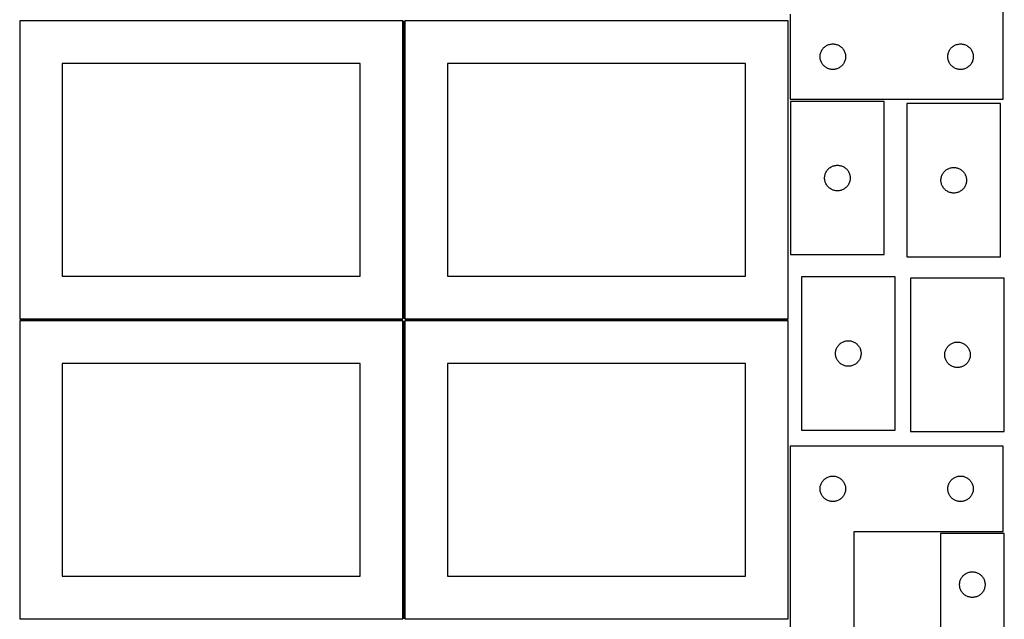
# Model space of a CAD drawing. Header units: millimetres. Extents: x 7 to 1243, y 7 to 2493.
# Tile 5 of 18: x 550 to 1243, y 852 to 1275. Entities that reach past the tile are written whole.
import ezdxf

# ---------------------------------------------------------------- set-up
doc = ezdxf.new("R2010")
doc.units = ezdxf.units.MM
doc.layers.add('COMMON', color=5, linetype='CONTINUOUS', true_color=0x0000ff)
doc.layers.add('CUT', color=7, linetype='CONTINUOUS', true_color=0x000000)

msp = doc.modelspace()

# ---------------------------------------------------------------- linework, layer by layer
at = {"layer": 'COMMON'}
for p, q in [((820.291901, 1274.041935), (820.291901, 1064.041935)), ((549.541901, 1063.291934), (819.541901, 1063.291934)), ((820.291901, 1062.541934), (820.291901, 852.541934)), ((821.041902, 1063.291934), (1091.041902, 1063.291934))]:
    msp.add_line(p, q, dxfattribs=at)
at = {"layer": 'CUT'}
for p, q in [((1242.614256, 1218.763826), (1242.614256, 1398.763826)), ((1092.614256, 1278.763826), (1092.614256, 1218.763826)), ((819.541901, 1274.041935), (549.541901, 1274.041935)), ((549.541901, 1274.041935), (549.541901, 1064.041935)), ((819.541901, 1064.041935), (819.541901, 1274.041935)), ((1091.041902, 1274.041935), (821.041902, 1274.041935)), ((821.041902, 1274.041935), (821.041902, 1064.041935)), ((1091.041902, 1064.041935), (1091.041902, 1274.041935)), ((1117.135403, 1255.904006), (1117.614124, 1256.247053)), ((1117.614124, 1256.247053), (1118.114256, 1256.558055)), ((1118.114256, 1256.558055), (1118.633658, 1256.835681)), ((1118.633658, 1256.835681), (1119.170105, 1257.078742)), ((1119.170105, 1257.078742), (1119.721301, 1257.286197)), ((1119.721301, 1257.286197), (1120.284885, 1257.457159)), ((1120.284885, 1257.457159), (1120.858443, 1257.590894)), ((1120.858443, 1257.590894), (1121.43952, 1257.68683)), ((1121.43952, 1257.68683), (1122.025628, 1257.744556)), ((1122.025628, 1257.744556), (1122.614256, 1257.763826)), ((1122.614256, 1257.763826), (1123.202884, 1257.744556)), ((1123.202884, 1257.744556), (1123.788992, 1257.68683)), ((1123.788992, 1257.68683), (1124.370069, 1257.590894)), ((1124.370069, 1257.590894), (1124.943628, 1257.457159)), ((1124.943628, 1257.457159), (1125.507211, 1257.286197)), ((1125.507211, 1257.286197), (1126.058407, 1257.078742)), ((1126.058407, 1257.078742), (1126.594854, 1256.835681)), ((1126.594854, 1256.835681), (1127.114256, 1256.558055)), ((1127.114256, 1256.558055), (1127.614388, 1256.247053)), ((1127.614388, 1256.247053), (1128.093109, 1255.904006)), ((1207.135403, 1255.904006), (1207.614124, 1256.247053)), ((1207.614124, 1256.247053), (1208.114256, 1256.558055)), ((1208.114256, 1256.558055), (1208.633658, 1256.835681)), ((1208.633658, 1256.835681), (1209.170105, 1257.078742)), ((1209.170105, 1257.078742), (1209.721301, 1257.286197)), ((1209.721301, 1257.286197), (1210.284885, 1257.457159)), ((1210.284885, 1257.457159), (1210.858443, 1257.590894)), ((1210.858443, 1257.590894), (1211.43952, 1257.68683)), ((1211.43952, 1257.68683), (1212.025628, 1257.744556)), ((1212.025628, 1257.744556), (1212.614256, 1257.763826)), ((1212.614256, 1257.763826), (1213.202884, 1257.744556)), ((1213.202884, 1257.744556), (1213.788992, 1257.68683)), ((1213.788992, 1257.68683), (1214.370069, 1257.590894)), ((1214.370069, 1257.590894), (1214.943628, 1257.457159)), ((1214.943628, 1257.457159), (1215.507211, 1257.286197)), ((1215.507211, 1257.286197), (1216.058407, 1257.078742)), ((1216.058407, 1257.078742), (1216.594854, 1256.835681)), ((1216.594854, 1256.835681), (1217.114256, 1256.558055)), ((1217.114256, 1256.558055), (1217.614388, 1256.247053)), ((1217.614388, 1256.247053), (1218.093109, 1255.904006)), ((1113.614256, 1248.763826), (1113.633526, 1249.352454)), ((1113.633526, 1249.352454), (1113.691252, 1249.938562)), ((1113.691252, 1249.938562), (1113.787189, 1250.519639)), ((1113.787189, 1250.519639), (1113.920924, 1251.093197)), ((1113.920924, 1251.093197), (1114.091885, 1251.656781)), ((1114.091885, 1251.656781), (1114.29934, 1252.207977)), ((1114.29934, 1252.207977), (1114.542402, 1252.744424)), ((1114.542402, 1252.744424), (1114.820028, 1253.263826)), ((1114.820028, 1253.263826), (1115.13103, 1253.763958)), ((1115.13103, 1253.763958), (1115.474076, 1254.242679)), ((1115.474076, 1254.242679), (1115.847698, 1254.697938)), ((1115.847698, 1254.697938), (1116.250295, 1255.127787)), ((1116.250295, 1255.127787), (1116.680144, 1255.530384)), ((1116.680144, 1255.530384), (1117.135403, 1255.904006)), ((1128.093109, 1255.904006), (1128.548369, 1255.530384)), ((1128.548369, 1255.530384), (1128.978217, 1255.127787)), ((1128.978217, 1255.127787), (1129.380814, 1254.697938)), ((1129.380814, 1254.697938), (1129.754436, 1254.242679)), ((1129.754436, 1254.242679), (1130.097483, 1253.763958)), ((1130.097483, 1253.763958), (1130.408485, 1253.263826)), ((1130.408485, 1253.263826), (1130.686111, 1252.744424)), ((1130.686111, 1252.744424), (1130.929172, 1252.207977)), ((1130.929172, 1252.207977), (1131.136627, 1251.656781)), ((1131.136627, 1251.656781), (1131.307589, 1251.093197)), ((1131.307589, 1251.093197), (1131.441324, 1250.519639)), ((1131.441324, 1250.519639), (1131.53726, 1249.938562)), ((1131.53726, 1249.938562), (1131.594987, 1249.352454)), ((1131.594987, 1249.352454), (1131.614256, 1248.763826)), ((1203.614256, 1248.763826), (1203.633526, 1249.352454)), ((1203.633526, 1249.352454), (1203.691252, 1249.938562)), ((1203.691252, 1249.938562), (1203.787189, 1250.519639)), ((1203.787189, 1250.519639), (1203.920924, 1251.093197)), ((1203.920924, 1251.093197), (1204.091885, 1251.656781)), ((1204.091885, 1251.656781), (1204.29934, 1252.207977)), ((1204.29934, 1252.207977), (1204.542402, 1252.744424)), ((1204.542402, 1252.744424), (1204.820028, 1253.263826)), ((1204.820028, 1253.263826), (1205.13103, 1253.763958)), ((1205.13103, 1253.763958), (1205.474076, 1254.242679)), ((1205.474076, 1254.242679), (1205.847698, 1254.697938)), ((1205.847698, 1254.697938), (1206.250295, 1255.127787)), ((1206.250295, 1255.127787), (1206.680144, 1255.530384)), ((1206.680144, 1255.530384), (1207.135403, 1255.904006)), ((1218.093109, 1255.904006), (1218.548369, 1255.530384)), ((1218.548369, 1255.530384), (1218.978217, 1255.127787)), ((1218.978217, 1255.127787), (1219.380814, 1254.697938)), ((1219.380814, 1254.697938), (1219.754436, 1254.242679)), ((1219.754436, 1254.242679), (1220.097483, 1253.763958)), ((1220.097483, 1253.763958), (1220.408485, 1253.263826)), ((1220.408485, 1253.263826), (1220.686111, 1252.744424)), ((1220.686111, 1252.744424), (1220.929172, 1252.207977)), ((1220.929172, 1252.207977), (1221.136627, 1251.656781)), ((1221.136627, 1251.656781), (1221.307589, 1251.093197)), ((1221.307589, 1251.093197), (1221.441324, 1250.519639)), ((1221.441324, 1250.519639), (1221.53726, 1249.938562)), ((1221.53726, 1249.938562), (1221.594987, 1249.352454)), ((1221.594987, 1249.352454), (1221.614256, 1248.763826)), ((789.541901, 1244.041935), (579.541901, 1244.041935)), ((579.541901, 1244.041935), (579.541901, 1094.041935)), ((789.541901, 1094.041935), (789.541901, 1244.041935)), ((1061.041902, 1244.041935), (851.041902, 1244.041935)), ((851.041902, 1244.041935), (851.041902, 1094.041935)), ((1061.041902, 1094.041935), (1061.041902, 1244.041935)), ((1113.633526, 1248.175198), (1113.614256, 1248.763826)), ((1113.691252, 1247.58909), (1113.633526, 1248.175198)), ((1113.787189, 1247.008013), (1113.691252, 1247.58909)), ((1113.920924, 1246.434455), (1113.787189, 1247.008013)), ((1114.091885, 1245.870871), (1113.920924, 1246.434455)), ((1114.29934, 1245.319675), (1114.091885, 1245.870871)), ((1114.542402, 1244.783228), (1114.29934, 1245.319675)), ((1114.820028, 1244.263826), (1114.542402, 1244.783228)), ((1115.13103, 1243.763694), (1114.820028, 1244.263826)), ((1115.474076, 1243.284973), (1115.13103, 1243.763694)), ((1115.847698, 1242.829714), (1115.474076, 1243.284973)), ((1116.250295, 1242.399865), (1115.847698, 1242.829714)), ((1116.680144, 1241.997268), (1116.250295, 1242.399865)), ((1128.978217, 1242.399865), (1128.548369, 1241.997268)), ((1129.380814, 1242.829714), (1128.978217, 1242.399865)), ((1129.754436, 1243.284973), (1129.380814, 1242.829714)), ((1130.097483, 1243.763694), (1129.754436, 1243.284973)), ((1130.408485, 1244.263826), (1130.097483, 1243.763694)), ((1130.686111, 1244.783228), (1130.408485, 1244.263826)), ((1130.929172, 1245.319675), (1130.686111, 1244.783228)), ((1131.136627, 1245.870871), (1130.929172, 1245.319675)), ((1131.307589, 1246.434455), (1131.136627, 1245.870871)), ((1131.441324, 1247.008013), (1131.307589, 1246.434455)), ((1131.53726, 1247.58909), (1131.441324, 1247.008013)), ((1131.594987, 1248.175198), (1131.53726, 1247.58909)), ((1131.614256, 1248.763826), (1131.594987, 1248.175198)), ((1203.633526, 1248.175198), (1203.614256, 1248.763826)), ((1203.691252, 1247.58909), (1203.633526, 1248.175198)), ((1203.787189, 1247.008013), (1203.691252, 1247.58909)), ((1203.920924, 1246.434455), (1203.787189, 1247.008013)), ((1204.091885, 1245.870871), (1203.920924, 1246.434455)), ((1204.29934, 1245.319675), (1204.091885, 1245.870871)), ((1204.542402, 1244.783228), (1204.29934, 1245.319675)), ((1204.820028, 1244.263826), (1204.542402, 1244.783228)), ((1205.13103, 1243.763694), (1204.820028, 1244.263826)), ((1205.474076, 1243.284973), (1205.13103, 1243.763694)), ((1205.847698, 1242.829714), (1205.474076, 1243.284973)), ((1206.250295, 1242.399865), (1205.847698, 1242.829714)), ((1206.680144, 1241.997268), (1206.250295, 1242.399865)), ((1218.978217, 1242.399865), (1218.548369, 1241.997268)), ((1219.380814, 1242.829714), (1218.978217, 1242.399865)), ((1219.754436, 1243.284973), (1219.380814, 1242.829714)), ((1220.097483, 1243.763694), (1219.754436, 1243.284973)), ((1220.408485, 1244.263826), (1220.097483, 1243.763694)), ((1220.686111, 1244.783228), (1220.408485, 1244.263826)), ((1220.929172, 1245.319675), (1220.686111, 1244.783228)), ((1221.136627, 1245.870871), (1220.929172, 1245.319675)), ((1221.307589, 1246.434455), (1221.136627, 1245.870871)), ((1221.441324, 1247.008013), (1221.307589, 1246.434455)), ((1221.53726, 1247.58909), (1221.441324, 1247.008013)), ((1221.594987, 1248.175198), (1221.53726, 1247.58909)), ((1221.614256, 1248.763826), (1221.594987, 1248.175198)), ((1117.135403, 1241.623646), (1116.680144, 1241.997268)), ((1117.614124, 1241.2806), (1117.135403, 1241.623646)), ((1118.114256, 1240.969597), (1117.614124, 1241.2806)), ((1118.633658, 1240.691971), (1118.114256, 1240.969597)), ((1119.170105, 1240.44891), (1118.633658, 1240.691971)), ((1119.721301, 1240.241455), (1119.170105, 1240.44891)), ((1120.284885, 1240.070494), (1119.721301, 1240.241455)), ((1120.858443, 1239.936759), (1120.284885, 1240.070494)), ((1121.43952, 1239.840822), (1120.858443, 1239.936759)), ((1122.025628, 1239.783096), (1121.43952, 1239.840822)), ((1122.614256, 1239.763826), (1122.025628, 1239.783096)), ((1123.202884, 1239.783096), (1122.614256, 1239.763826)), ((1123.788992, 1239.840822), (1123.202884, 1239.783096)), ((1124.370069, 1239.936759), (1123.788992, 1239.840822)), ((1124.943628, 1240.070494), (1124.370069, 1239.936759)), ((1125.507211, 1240.241455), (1124.943628, 1240.070494)), ((1126.058407, 1240.44891), (1125.507211, 1240.241455)), ((1126.594854, 1240.691971), (1126.058407, 1240.44891)), ((1127.114256, 1240.969597), (1126.594854, 1240.691971)), ((1127.614388, 1241.2806), (1127.114256, 1240.969597)), ((1128.093109, 1241.623646), (1127.614388, 1241.2806)), ((1128.548369, 1241.997268), (1128.093109, 1241.623646)), ((1207.135403, 1241.623646), (1206.680144, 1241.997268)), ((1207.614124, 1241.2806), (1207.135403, 1241.623646)), ((1208.114256, 1240.969597), (1207.614124, 1241.2806)), ((1208.633658, 1240.691971), (1208.114256, 1240.969597)), ((1209.170105, 1240.44891), (1208.633658, 1240.691971)), ((1209.721301, 1240.241455), (1209.170105, 1240.44891)), ((1210.284885, 1240.070494), (1209.721301, 1240.241455)), ((1210.858443, 1239.936759), (1210.284885, 1240.070494)), ((1211.43952, 1239.840822), (1210.858443, 1239.936759)), ((1212.025628, 1239.783096), (1211.43952, 1239.840822)), ((1212.614256, 1239.763826), (1212.025628, 1239.783096)), ((1213.202884, 1239.783096), (1212.614256, 1239.763826)), ((1213.788992, 1239.840822), (1213.202884, 1239.783096)), ((1214.370069, 1239.936759), (1213.788992, 1239.840822)), ((1214.943628, 1240.070494), (1214.370069, 1239.936759)), ((1215.507211, 1240.241455), (1214.943628, 1240.070494)), ((1216.058407, 1240.44891), (1215.507211, 1240.241455)), ((1216.594854, 1240.691971), (1216.058407, 1240.44891)), ((1217.114256, 1240.969597), (1216.594854, 1240.691971)), ((1217.614388, 1241.2806), (1217.114256, 1240.969597)), ((1218.093109, 1241.623646), (1217.614388, 1241.2806)), ((1218.548369, 1241.997268), (1218.093109, 1241.623646)), ((1092.614256, 1218.763826), (1242.614256, 1218.763826)), ((1158.831862, 1217.239534), (1092.831862, 1217.239534)), ((1092.831862, 1217.239534), (1092.831862, 1109.239534)), ((1158.831862, 1109.239534), (1158.831862, 1217.239534)), ((1174.81645, 1215.651763), (1174.81645, 1107.651763)), ((1240.81645, 1215.651763), (1174.81645, 1215.651763)), ((1240.81645, 1107.651763), (1240.81645, 1215.651763)), ((1117.138529, 1165.568905), (1117.309491, 1166.132489)), ((1117.309491, 1166.132489), (1117.516946, 1166.683685)), ((1117.516946, 1166.683685), (1117.760007, 1167.220132)), ((1117.760007, 1167.220132), (1118.037633, 1167.739534)), ((1118.037633, 1167.739534), (1118.348635, 1168.239666)), ((1118.348635, 1168.239666), (1118.691682, 1168.718387)), ((1118.691682, 1168.718387), (1119.065304, 1169.173646)), ((1119.065304, 1169.173646), (1119.467901, 1169.603495)), ((1119.467901, 1169.603495), (1119.897749, 1170.006092)), ((1119.897749, 1170.006092), (1120.353009, 1170.379714)), ((1120.353009, 1170.379714), (1120.83173, 1170.722761)), ((1120.83173, 1170.722761), (1121.331862, 1171.033763)), ((1121.331862, 1171.033763), (1121.851264, 1171.311389)), ((1121.851264, 1171.311389), (1122.387711, 1171.55445)), ((1122.387711, 1171.55445), (1122.938907, 1171.761905)), ((1122.938907, 1171.761905), (1123.50249, 1171.932867)), ((1123.50249, 1171.932867), (1124.076049, 1172.066602)), ((1124.076049, 1172.066602), (1124.657126, 1172.162538)), ((1124.657126, 1172.162538), (1125.243234, 1172.220264)), ((1125.243234, 1172.220264), (1125.831862, 1172.239534)), ((1125.831862, 1172.239534), (1126.42049, 1172.220264)), ((1126.42049, 1172.220264), (1127.006598, 1172.162538)), ((1127.006598, 1172.162538), (1127.587675, 1172.066602)), ((1127.587675, 1172.066602), (1128.161233, 1171.932867)), ((1128.161233, 1171.932867), (1128.724817, 1171.761905)), ((1128.724817, 1171.761905), (1129.276013, 1171.55445)), ((1129.276013, 1171.55445), (1129.81246, 1171.311389)), ((1129.81246, 1171.311389), (1130.331862, 1171.033763)), ((1130.331862, 1171.033763), (1130.831994, 1170.722761)), ((1130.831994, 1170.722761), (1131.310715, 1170.379714)), ((1131.310715, 1170.379714), (1131.765974, 1170.006092)), ((1131.765974, 1170.006092), (1132.195823, 1169.603495)), ((1132.195823, 1169.603495), (1132.59842, 1169.173646)), ((1132.59842, 1169.173646), (1132.972042, 1168.718387)), ((1132.972042, 1168.718387), (1133.315088, 1168.239666)), ((1133.315088, 1168.239666), (1133.62609, 1167.739534)), ((1133.62609, 1167.739534), (1133.903716, 1167.220132)), ((1133.903716, 1167.220132), (1134.146778, 1166.683685)), ((1134.146778, 1166.683685), (1134.354233, 1166.132489)), ((1134.354233, 1166.132489), (1134.525194, 1165.568905)), ((1199.744595, 1165.632361), (1200.022221, 1166.151763)), ((1200.022221, 1166.151763), (1200.333223, 1166.651895)), ((1200.333223, 1166.651895), (1200.676269, 1167.130615)), ((1200.676269, 1167.130615), (1201.049891, 1167.585875)), ((1201.049891, 1167.585875), (1201.452488, 1168.015724)), ((1201.452488, 1168.015724), (1201.882337, 1168.418321)), ((1201.882337, 1168.418321), (1202.337597, 1168.791943)), ((1202.337597, 1168.791943), (1202.816317, 1169.134989)), ((1202.816317, 1169.134989), (1203.31645, 1169.445991)), ((1203.31645, 1169.445991), (1203.835851, 1169.723617)), ((1203.835851, 1169.723617), (1204.372299, 1169.966678)), ((1204.372299, 1169.966678), (1204.923494, 1170.174134)), ((1204.923494, 1170.174134), (1205.487078, 1170.345095)), ((1205.487078, 1170.345095), (1206.060637, 1170.47883)), ((1206.060637, 1170.47883), (1206.641714, 1170.574766)), ((1206.641714, 1170.574766), (1207.227821, 1170.632493)), ((1207.227821, 1170.632493), (1207.81645, 1170.651763)), ((1207.81645, 1170.651763), (1208.405078, 1170.632493)), ((1208.405078, 1170.632493), (1208.991185, 1170.574766)), ((1208.991185, 1170.574766), (1209.572262, 1170.47883)), ((1209.572262, 1170.47883), (1210.145821, 1170.345095)), ((1210.145821, 1170.345095), (1210.709405, 1170.174134)), ((1210.709405, 1170.174134), (1211.2606, 1169.966678)), ((1211.2606, 1169.966678), (1211.797048, 1169.723617)), ((1211.797048, 1169.723617), (1212.31645, 1169.445991)), ((1212.31645, 1169.445991), (1212.816582, 1169.134989)), ((1212.816582, 1169.134989), (1213.295302, 1168.791943)), ((1213.295302, 1168.791943), (1213.750562, 1168.418321)), ((1213.750562, 1168.418321), (1214.180411, 1168.015724)), ((1214.180411, 1168.015724), (1214.583008, 1167.585875)), ((1214.583008, 1167.585875), (1214.95663, 1167.130615)), ((1214.95663, 1167.130615), (1215.299676, 1166.651895)), ((1215.299676, 1166.651895), (1215.610678, 1166.151763)), ((1215.610678, 1166.151763), (1215.888304, 1165.632361)), ((1116.831862, 1163.239534), (1116.851131, 1163.828162)), ((1116.851131, 1162.650906), (1116.831862, 1163.239534)), ((1116.851131, 1163.828162), (1116.908858, 1164.41427)), ((1116.908858, 1162.064798), (1116.851131, 1162.650906)), ((1116.908858, 1164.41427), (1117.004794, 1164.995347)), ((1117.004794, 1161.483721), (1116.908858, 1162.064798)), ((1117.004794, 1164.995347), (1117.138529, 1165.568905)), ((1117.138529, 1160.910163), (1117.004794, 1161.483721)), ((1117.309491, 1160.346579), (1117.138529, 1160.910163)), ((1117.516946, 1159.795383), (1117.309491, 1160.346579)), ((1117.760007, 1159.258936), (1117.516946, 1159.795383)), ((1118.037633, 1158.739534), (1117.760007, 1159.258936)), ((1133.903716, 1159.258936), (1133.62609, 1158.739534)), ((1134.146778, 1159.795383), (1133.903716, 1159.258936)), ((1134.354233, 1160.346579), (1134.146778, 1159.795383)), ((1134.525194, 1160.910163), (1134.354233, 1160.346579)), ((1134.525194, 1165.568905), (1134.658929, 1164.995347)), ((1134.658929, 1161.483721), (1134.525194, 1160.910163)), ((1134.658929, 1164.995347), (1134.754866, 1164.41427)), ((1134.754866, 1162.064798), (1134.658929, 1161.483721)), ((1134.754866, 1164.41427), (1134.812592, 1163.828162)), ((1134.812592, 1162.650906), (1134.754866, 1162.064798)), ((1134.812592, 1163.828162), (1134.831862, 1163.239534)), ((1134.831862, 1163.239534), (1134.812592, 1162.650906)), ((1198.81645, 1161.651763), (1198.835719, 1162.240391)), ((1198.835719, 1161.063134), (1198.81645, 1161.651763)), ((1198.835719, 1162.240391), (1198.893446, 1162.826498)), ((1198.893446, 1160.477027), (1198.835719, 1161.063134)), ((1198.893446, 1162.826498), (1198.989382, 1163.407576)), ((1198.989382, 1159.89595), (1198.893446, 1160.477027)), ((1198.989382, 1163.407576), (1199.123117, 1163.981134)), ((1199.123117, 1159.322391), (1198.989382, 1159.89595)), ((1199.123117, 1163.981134), (1199.294078, 1164.544718)), ((1199.294078, 1158.758807), (1199.123117, 1159.322391)), ((1199.294078, 1164.544718), (1199.501534, 1165.095914)), ((1199.501534, 1165.095914), (1199.744595, 1165.632361)), ((1215.888304, 1165.632361), (1216.131365, 1165.095914)), ((1216.131365, 1165.095914), (1216.338821, 1164.544718)), ((1216.338821, 1164.544718), (1216.509782, 1163.981134)), ((1216.509782, 1159.322391), (1216.338821, 1158.758807)), ((1216.509782, 1163.981134), (1216.643517, 1163.407576)), ((1216.643517, 1159.89595), (1216.509782, 1159.322391)), ((1216.643517, 1163.407576), (1216.739453, 1162.826498)), ((1216.739453, 1160.477027), (1216.643517, 1159.89595)), ((1216.739453, 1162.826498), (1216.79718, 1162.240391)), ((1216.79718, 1161.063134), (1216.739453, 1160.477027)), ((1216.79718, 1162.240391), (1216.81645, 1161.651763)), ((1216.81645, 1161.651763), (1216.79718, 1161.063134)), ((1118.348635, 1158.239402), (1118.037633, 1158.739534)), ((1118.691682, 1157.760681), (1118.348635, 1158.239402)), ((1119.065304, 1157.305422), (1118.691682, 1157.760681)), ((1119.467901, 1156.875573), (1119.065304, 1157.305422)), ((1119.897749, 1156.472976), (1119.467901, 1156.875573)), ((1120.353009, 1156.099354), (1119.897749, 1156.472976)), ((1120.83173, 1155.756308), (1120.353009, 1156.099354)), ((1121.331862, 1155.445305), (1120.83173, 1155.756308)), ((1121.851264, 1155.167679), (1121.331862, 1155.445305)), ((1122.387711, 1154.924618), (1121.851264, 1155.167679)), ((1122.938907, 1154.717163), (1122.387711, 1154.924618)), ((1123.50249, 1154.546202), (1122.938907, 1154.717163)), ((1124.076049, 1154.412467), (1123.50249, 1154.546202)), ((1124.657126, 1154.31653), (1124.076049, 1154.412467)), ((1125.243234, 1154.258804), (1124.657126, 1154.31653)), ((1125.831862, 1154.239534), (1125.243234, 1154.258804)), ((1126.42049, 1154.258804), (1125.831862, 1154.239534)), ((1127.006598, 1154.31653), (1126.42049, 1154.258804)), ((1127.587675, 1154.412467), (1127.006598, 1154.31653)), ((1128.161233, 1154.546202), (1127.587675, 1154.412467)), ((1128.724817, 1154.717163), (1128.161233, 1154.546202)), ((1129.276013, 1154.924618), (1128.724817, 1154.717163)), ((1129.81246, 1155.167679), (1129.276013, 1154.924618)), ((1130.331862, 1155.445305), (1129.81246, 1155.167679)), ((1130.831994, 1155.756308), (1130.331862, 1155.445305)), ((1131.310715, 1156.099354), (1130.831994, 1155.756308)), ((1131.765974, 1156.472976), (1131.310715, 1156.099354)), ((1132.195823, 1156.875573), (1131.765974, 1156.472976)), ((1132.59842, 1157.305422), (1132.195823, 1156.875573)), ((1132.972042, 1157.760681), (1132.59842, 1157.305422)), ((1133.315088, 1158.239402), (1132.972042, 1157.760681)), ((1133.62609, 1158.739534), (1133.315088, 1158.239402)), ((1199.501534, 1158.207612), (1199.294078, 1158.758807)), ((1199.744595, 1157.671164), (1199.501534, 1158.207612)), ((1200.022221, 1157.151763), (1199.744595, 1157.671164)), ((1200.333223, 1156.651631), (1200.022221, 1157.151763)), ((1200.676269, 1156.17291), (1200.333223, 1156.651631)), ((1201.049891, 1155.71765), (1200.676269, 1156.17291)), ((1201.452488, 1155.287802), (1201.049891, 1155.71765)), ((1201.882337, 1154.885204), (1201.452488, 1155.287802)), ((1202.337597, 1154.511583), (1201.882337, 1154.885204)), ((1202.816317, 1154.168536), (1202.337597, 1154.511583)), ((1203.31645, 1153.857534), (1202.816317, 1154.168536)), ((1203.835851, 1153.579908), (1203.31645, 1153.857534)), ((1204.372299, 1153.336847), (1203.835851, 1153.579908)), ((1204.923494, 1153.129391), (1204.372299, 1153.336847)), ((1205.487078, 1152.95843), (1204.923494, 1153.129391)), ((1206.060637, 1152.824695), (1205.487078, 1152.95843)), ((1206.641714, 1152.728759), (1206.060637, 1152.824695)), ((1207.227821, 1152.671032), (1206.641714, 1152.728759)), ((1207.81645, 1152.651763), (1207.227821, 1152.671032)), ((1208.405078, 1152.671032), (1207.81645, 1152.651763)), ((1208.991185, 1152.728759), (1208.405078, 1152.671032)), ((1209.572262, 1152.824695), (1208.991185, 1152.728759)), ((1210.145821, 1152.95843), (1209.572262, 1152.824695)), ((1210.709405, 1153.129391), (1210.145821, 1152.95843)), ((1211.2606, 1153.336847), (1210.709405, 1153.129391)), ((1211.797048, 1153.579908), (1211.2606, 1153.336847)), ((1212.31645, 1153.857534), (1211.797048, 1153.579908)), ((1212.816582, 1154.168536), (1212.31645, 1153.857534)), ((1213.295302, 1154.511583), (1212.816582, 1154.168536)), ((1213.750562, 1154.885204), (1213.295302, 1154.511583)), ((1214.180411, 1155.287802), (1213.750562, 1154.885204)), ((1214.583008, 1155.71765), (1214.180411, 1155.287802)), ((1214.95663, 1156.17291), (1214.583008, 1155.71765)), ((1215.299676, 1156.651631), (1214.95663, 1156.17291)), ((1215.610678, 1157.151763), (1215.299676, 1156.651631)), ((1215.888304, 1157.671164), (1215.610678, 1157.151763)), ((1216.131365, 1158.207612), (1215.888304, 1157.671164)), ((1216.338821, 1158.758807), (1216.131365, 1158.207612)), ((1092.831862, 1109.239534), (1158.831862, 1109.239534)), ((1174.81645, 1107.651763), (1240.81645, 1107.651763)), ((579.541901, 1094.041935), (789.541901, 1094.041935)), ((851.041902, 1094.041935), (1061.041902, 1094.041935)), ((1166.504187, 1093.542024), (1100.504187, 1093.542024)), ((1100.504187, 1093.542024), (1100.504187, 985.542024)), ((1166.504187, 985.542024), (1166.504187, 1093.542024)), ((1243.457403, 1092.620149), (1177.457403, 1092.620149)), ((1177.457403, 1092.620149), (1177.457403, 984.620149)), ((1243.457403, 984.620149), (1243.457403, 1092.620149)), ((549.541901, 1064.041935), (819.541901, 1064.041935)), ((819.541901, 1062.541934), (549.541901, 1062.541934)), ((549.541901, 1062.541934), (549.541901, 852.541934)), ((819.541901, 852.541934), (819.541901, 1062.541934)), ((821.041902, 1064.041935), (1091.041902, 1064.041935)), ((1091.041902, 1062.541934), (821.041902, 1062.541934)), ((821.041902, 1062.541934), (821.041902, 852.541934)), ((1091.041902, 852.541934), (1091.041902, 1062.541934)), ((1129.523589, 1047.613879), (1130.060036, 1047.85694)), ((1130.060036, 1047.85694), (1130.611232, 1048.064395)), ((1130.611232, 1048.064395), (1131.174816, 1048.235357)), ((1131.174816, 1048.235357), (1131.748374, 1048.369092)), ((1131.748374, 1048.369092), (1132.329451, 1048.465028)), ((1132.329451, 1048.465028), (1132.915559, 1048.522755)), ((1132.915559, 1048.522755), (1133.504187, 1048.542024)), ((1133.504187, 1048.542024), (1134.092815, 1048.522755)), ((1134.092815, 1048.522755), (1134.678923, 1048.465028)), ((1134.678923, 1048.465028), (1135.26, 1048.369092)), ((1135.26, 1048.369092), (1135.833558, 1048.235357)), ((1135.833558, 1048.235357), (1136.397142, 1048.064395)), ((1136.397142, 1048.064395), (1136.948338, 1047.85694)), ((1136.948338, 1047.85694), (1137.484785, 1047.613879)), ((1124.581183, 1040.71676), (1124.677119, 1041.297837)), ((1124.677119, 1041.297837), (1124.810854, 1041.871396)), ((1124.810854, 1041.871396), (1124.981816, 1042.434979)), ((1124.981816, 1042.434979), (1125.189271, 1042.986175)), ((1125.189271, 1042.986175), (1125.432332, 1043.522623)), ((1125.432332, 1043.522623), (1125.709958, 1044.042024)), ((1125.709958, 1044.042024), (1126.02096, 1044.542156)), ((1126.02096, 1044.542156), (1126.364007, 1045.020877)), ((1126.364007, 1045.020877), (1126.737629, 1045.476137)), ((1126.737629, 1045.476137), (1127.140226, 1045.905985)), ((1127.140226, 1045.905985), (1127.570075, 1046.308583)), ((1127.570075, 1046.308583), (1128.025334, 1046.682204)), ((1128.025334, 1046.682204), (1128.504055, 1047.025251)), ((1128.504055, 1047.025251), (1129.004187, 1047.336253)), ((1129.004187, 1047.336253), (1129.523589, 1047.613879)), ((1137.484785, 1047.613879), (1138.004187, 1047.336253)), ((1138.004187, 1047.336253), (1138.504319, 1047.025251)), ((1138.504319, 1047.025251), (1138.98304, 1046.682204)), ((1138.98304, 1046.682204), (1139.438299, 1046.308583)), ((1139.438299, 1046.308583), (1139.868148, 1045.905985)), ((1139.868148, 1045.905985), (1140.270745, 1045.476137)), ((1140.270745, 1045.476137), (1140.644367, 1045.020877)), ((1140.644367, 1045.020877), (1140.987413, 1044.542156)), ((1140.987413, 1044.542156), (1141.298416, 1044.042024)), ((1141.298416, 1044.042024), (1141.576042, 1043.522623)), ((1141.576042, 1043.522623), (1141.819103, 1042.986175)), ((1141.819103, 1042.986175), (1142.026558, 1042.434979)), ((1142.026558, 1042.434979), (1142.197519, 1041.871396)), ((1142.197519, 1041.871396), (1142.331254, 1041.297837)), ((1142.331254, 1041.297837), (1142.427191, 1040.71676)), ((1201.630336, 1040.375962), (1201.764071, 1040.949521)), ((1201.764071, 1040.949521), (1201.935032, 1041.513104)), ((1201.935032, 1041.513104), (1202.142488, 1042.0643)), ((1202.142488, 1042.0643), (1202.385549, 1042.600748)), ((1202.385549, 1042.600748), (1202.663175, 1043.120149)), ((1202.663175, 1043.120149), (1202.974177, 1043.620281)), ((1202.974177, 1043.620281), (1203.317223, 1044.099002)), ((1203.317223, 1044.099002), (1203.690845, 1044.554262)), ((1203.690845, 1044.554262), (1204.093442, 1044.98411)), ((1204.093442, 1044.98411), (1204.523291, 1045.386708)), ((1204.523291, 1045.386708), (1204.978551, 1045.760329)), ((1204.978551, 1045.760329), (1205.457271, 1046.103376)), ((1205.457271, 1046.103376), (1205.957403, 1046.414378)), ((1205.957403, 1046.414378), (1206.476805, 1046.692004)), ((1206.476805, 1046.692004), (1207.013253, 1046.935065)), ((1207.013253, 1046.935065), (1207.564448, 1047.14252)), ((1207.564448, 1047.14252), (1208.128032, 1047.313482)), ((1208.128032, 1047.313482), (1208.701591, 1047.447217)), ((1208.701591, 1047.447217), (1209.282668, 1047.543153)), ((1209.282668, 1047.543153), (1209.868775, 1047.60088)), ((1209.868775, 1047.60088), (1210.457403, 1047.620149)), ((1210.457403, 1047.620149), (1211.046032, 1047.60088)), ((1211.046032, 1047.60088), (1211.632139, 1047.543153)), ((1211.632139, 1047.543153), (1212.213216, 1047.447217)), ((1212.213216, 1047.447217), (1212.786775, 1047.313482)), ((1212.786775, 1047.313482), (1213.350359, 1047.14252)), ((1213.350359, 1047.14252), (1213.901554, 1046.935065)), ((1213.901554, 1046.935065), (1214.438002, 1046.692004)), ((1214.438002, 1046.692004), (1214.957403, 1046.414378)), ((1214.957403, 1046.414378), (1215.457536, 1046.103376)), ((1215.457536, 1046.103376), (1215.936256, 1045.760329)), ((1215.936256, 1045.760329), (1216.391516, 1045.386708)), ((1216.391516, 1045.386708), (1216.821365, 1044.98411)), ((1216.821365, 1044.98411), (1217.223962, 1044.554262)), ((1217.223962, 1044.554262), (1217.597584, 1044.099002)), ((1217.597584, 1044.099002), (1217.94063, 1043.620281)), ((1217.94063, 1043.620281), (1218.251632, 1043.120149)), ((1218.251632, 1043.120149), (1218.529258, 1042.600748)), ((1218.529258, 1042.600748), (1218.772319, 1042.0643)), ((1218.772319, 1042.0643), (1218.979775, 1041.513104)), ((1218.979775, 1041.513104), (1219.150736, 1040.949521)), ((1219.150736, 1040.949521), (1219.284471, 1040.375962)), ((1124.504187, 1039.542024), (1124.523457, 1040.130652)), ((1124.523457, 1038.953396), (1124.504187, 1039.542024)), ((1124.523457, 1040.130652), (1124.581183, 1040.71676)), ((1124.581183, 1038.367289), (1124.523457, 1038.953396)), ((1124.677119, 1037.786211), (1124.581183, 1038.367289)), ((1124.810854, 1037.212653), (1124.677119, 1037.786211)), ((1124.981816, 1036.649069), (1124.810854, 1037.212653)), ((1125.189271, 1036.097873), (1124.981816, 1036.649069)), ((1125.432332, 1035.561426), (1125.189271, 1036.097873)), ((1125.709958, 1035.042024), (1125.432332, 1035.561426)), ((1126.02096, 1034.541892), (1125.709958, 1035.042024)), ((1126.364007, 1034.063171), (1126.02096, 1034.541892)), ((1126.737629, 1033.607912), (1126.364007, 1034.063171)), ((1140.644367, 1034.063171), (1140.270745, 1033.607912)), ((1140.987413, 1034.541892), (1140.644367, 1034.063171)), ((1141.298416, 1035.042024), (1140.987413, 1034.541892)), ((1141.576042, 1035.561426), (1141.298416, 1035.042024)), ((1141.819103, 1036.097873), (1141.576042, 1035.561426)), ((1142.026558, 1036.649069), (1141.819103, 1036.097873)), ((1142.197519, 1037.212653), (1142.026558, 1036.649069)), ((1142.331254, 1037.786211), (1142.197519, 1037.212653)), ((1142.427191, 1038.367289), (1142.331254, 1037.786211)), ((1142.427191, 1040.71676), (1142.484917, 1040.130652)), ((1142.484917, 1038.953396), (1142.427191, 1038.367289)), ((1142.484917, 1040.130652), (1142.504187, 1039.542024)), ((1142.504187, 1039.542024), (1142.484917, 1038.953396)), ((1201.457403, 1038.620149), (1201.476673, 1039.208777)), ((1201.476673, 1038.031521), (1201.457403, 1038.620149)), ((1201.476673, 1039.208777), (1201.5344, 1039.794885)), ((1201.5344, 1037.445414), (1201.476673, 1038.031521)), ((1201.5344, 1039.794885), (1201.630336, 1040.375962)), ((1201.630336, 1036.864336), (1201.5344, 1037.445414)), ((1201.764071, 1036.290778), (1201.630336, 1036.864336)), ((1201.935032, 1035.727194), (1201.764071, 1036.290778)), ((1202.142488, 1035.175998), (1201.935032, 1035.727194)), ((1202.385549, 1034.639551), (1202.142488, 1035.175998)), ((1202.663175, 1034.120149), (1202.385549, 1034.639551)), ((1202.974177, 1033.620017), (1202.663175, 1034.120149)), ((1218.251632, 1034.120149), (1217.94063, 1033.620017)), ((1218.529258, 1034.639551), (1218.251632, 1034.120149)), ((1218.772319, 1035.175998), (1218.529258, 1034.639551)), ((1218.979775, 1035.727194), (1218.772319, 1035.175998)), ((1219.150736, 1036.290778), (1218.979775, 1035.727194)), ((1219.284471, 1036.864336), (1219.150736, 1036.290778)), ((1219.284471, 1040.375962), (1219.380407, 1039.794885)), ((1219.380407, 1037.445414), (1219.284471, 1036.864336)), ((1219.380407, 1039.794885), (1219.438134, 1039.208777)), ((1219.438134, 1038.031521), (1219.380407, 1037.445414)), ((1219.438134, 1039.208777), (1219.457403, 1038.620149)), ((1219.457403, 1038.620149), (1219.438134, 1038.031521)), ((789.541901, 1032.541934), (579.541901, 1032.541934)), ((579.541901, 1032.541934), (579.541901, 882.541934)), ((789.541901, 882.541934), (789.541901, 1032.541934)), ((1061.041902, 1032.541934), (851.041902, 1032.541934)), ((851.041902, 1032.541934), (851.041902, 882.541934)), ((1061.041902, 882.541934), (1061.041902, 1032.541934)), ((1127.140226, 1033.178063), (1126.737629, 1033.607912)), ((1127.570075, 1032.775466), (1127.140226, 1033.178063)), ((1128.025334, 1032.401844), (1127.570075, 1032.775466)), ((1128.504055, 1032.058798), (1128.025334, 1032.401844)), ((1129.004187, 1031.747796), (1128.504055, 1032.058798)), ((1129.523589, 1031.47017), (1129.004187, 1031.747796)), ((1130.060036, 1031.227109), (1129.523589, 1031.47017)), ((1130.611232, 1031.019653), (1130.060036, 1031.227109)), ((1131.174816, 1030.848692), (1130.611232, 1031.019653)), ((1131.748374, 1030.714957), (1131.174816, 1030.848692)), ((1132.329451, 1030.619021), (1131.748374, 1030.714957)), ((1132.915559, 1030.561294), (1132.329451, 1030.619021)), ((1133.504187, 1030.542024), (1132.915559, 1030.561294)), ((1134.092815, 1030.561294), (1133.504187, 1030.542024)), ((1134.678923, 1030.619021), (1134.092815, 1030.561294)), ((1135.26, 1030.714957), (1134.678923, 1030.619021)), ((1135.833558, 1030.848692), (1135.26, 1030.714957)), ((1136.397142, 1031.019653), (1135.833558, 1030.848692)), ((1136.948338, 1031.227109), (1136.397142, 1031.019653)), ((1137.484785, 1031.47017), (1136.948338, 1031.227109)), ((1138.004187, 1031.747796), (1137.484785, 1031.47017)), ((1138.504319, 1032.058798), (1138.004187, 1031.747796)), ((1138.98304, 1032.401844), (1138.504319, 1032.058798)), ((1139.438299, 1032.775466), (1138.98304, 1032.401844)), ((1139.868148, 1033.178063), (1139.438299, 1032.775466)), ((1140.270745, 1033.607912), (1139.868148, 1033.178063)), ((1203.317223, 1033.141296), (1202.974177, 1033.620017)), ((1203.690845, 1032.686037), (1203.317223, 1033.141296)), ((1204.093442, 1032.256188), (1203.690845, 1032.686037)), ((1204.523291, 1031.853591), (1204.093442, 1032.256188)), ((1204.978551, 1031.479969), (1204.523291, 1031.853591)), ((1205.457271, 1031.136923), (1204.978551, 1031.479969)), ((1205.957403, 1030.825921), (1205.457271, 1031.136923)), ((1206.476805, 1030.548295), (1205.957403, 1030.825921)), ((1207.013253, 1030.305234), (1206.476805, 1030.548295)), ((1207.564448, 1030.097778), (1207.013253, 1030.305234)), ((1208.128032, 1029.926817), (1207.564448, 1030.097778)), ((1208.701591, 1029.793082), (1208.128032, 1029.926817)), ((1209.282668, 1029.697146), (1208.701591, 1029.793082)), ((1209.868775, 1029.639419), (1209.282668, 1029.697146)), ((1210.457403, 1029.620149), (1209.868775, 1029.639419)), ((1211.046032, 1029.639419), (1210.457403, 1029.620149)), ((1211.632139, 1029.697146), (1211.046032, 1029.639419)), ((1212.213216, 1029.793082), (1211.632139, 1029.697146)), ((1212.786775, 1029.926817), (1212.213216, 1029.793082)), ((1213.350359, 1030.097778), (1212.786775, 1029.926817)), ((1213.901554, 1030.305234), (1213.350359, 1030.097778)), ((1214.438002, 1030.548295), (1213.901554, 1030.305234)), ((1214.957403, 1030.825921), (1214.438002, 1030.548295)), ((1215.457536, 1031.136923), (1214.957403, 1030.825921)), ((1215.936256, 1031.479969), (1215.457536, 1031.136923)), ((1216.391516, 1031.853591), (1215.936256, 1031.479969)), ((1216.821365, 1032.256188), (1216.391516, 1031.853591)), ((1217.223962, 1032.686037), (1216.821365, 1032.256188)), ((1217.597584, 1033.141296), (1217.223962, 1032.686037)), ((1217.94063, 1033.620017), (1217.597584, 1033.141296)), ((1100.504187, 985.542024), (1166.504187, 985.542024)), ((1177.457403, 984.620149), (1243.457403, 984.620149)), ((1092.604729, 974.165005), (1092.604729, 794.165005)), ((1242.604729, 974.165005), (1092.604729, 974.165005)), ((1242.604729, 914.165005), (1242.604729, 974.165005)), ((1116.240768, 950.528966), (1116.670617, 950.931564)), ((1116.670617, 950.931564), (1117.125876, 951.305185)), ((1117.125876, 951.305185), (1117.604597, 951.648232)), ((1117.604597, 951.648232), (1118.104729, 951.959234)), ((1118.104729, 951.959234), (1118.624131, 952.23686)), ((1118.624131, 952.23686), (1119.160578, 952.479921)), ((1119.160578, 952.479921), (1119.711774, 952.687376)), ((1119.711774, 952.687376), (1120.275358, 952.858338)), ((1120.275358, 952.858338), (1120.848916, 952.992073)), ((1120.848916, 952.992073), (1121.429993, 953.088009)), ((1121.429993, 953.088009), (1122.016101, 953.145736)), ((1122.016101, 953.145736), (1122.604729, 953.165005)), ((1122.604729, 953.165005), (1123.193357, 953.145736)), ((1123.193357, 953.145736), (1123.779465, 953.088009)), ((1123.779465, 953.088009), (1124.360542, 952.992073)), ((1124.360542, 952.992073), (1124.934101, 952.858338)), ((1124.934101, 952.858338), (1125.497684, 952.687376)), ((1125.497684, 952.687376), (1126.04888, 952.479921)), ((1126.04888, 952.479921), (1126.585327, 952.23686)), ((1126.585327, 952.23686), (1127.104729, 951.959234)), ((1127.104729, 951.959234), (1127.604861, 951.648232)), ((1127.604861, 951.648232), (1128.083582, 951.305185)), ((1128.083582, 951.305185), (1128.538841, 950.931564)), ((1128.538841, 950.931564), (1128.96869, 950.528966)), ((1206.240768, 950.528966), (1206.670617, 950.931564)), ((1206.670617, 950.931564), (1207.125876, 951.305185)), ((1207.125876, 951.305185), (1207.604597, 951.648232)), ((1207.604597, 951.648232), (1208.104729, 951.959234)), ((1208.104729, 951.959234), (1208.624131, 952.23686)), ((1208.624131, 952.23686), (1209.160578, 952.479921)), ((1209.160578, 952.479921), (1209.711774, 952.687376)), ((1209.711774, 952.687376), (1210.275358, 952.858338)), ((1210.275358, 952.858338), (1210.848916, 952.992073)), ((1210.848916, 952.992073), (1211.429993, 953.088009)), ((1211.429993, 953.088009), (1212.016101, 953.145736)), ((1212.016101, 953.145736), (1212.604729, 953.165005)), ((1212.604729, 953.165005), (1213.193357, 953.145736)), ((1213.193357, 953.145736), (1213.779465, 953.088009)), ((1213.779465, 953.088009), (1214.360542, 952.992073)), ((1214.360542, 952.992073), (1214.934101, 952.858338)), ((1214.934101, 952.858338), (1215.497684, 952.687376)), ((1215.497684, 952.687376), (1216.04888, 952.479921)), ((1216.04888, 952.479921), (1216.585327, 952.23686)), ((1216.585327, 952.23686), (1217.104729, 951.959234)), ((1217.104729, 951.959234), (1217.604861, 951.648232)), ((1217.604861, 951.648232), (1218.083582, 951.305185)), ((1218.083582, 951.305185), (1218.538841, 950.931564)), ((1218.538841, 950.931564), (1218.96869, 950.528966)), ((1113.604729, 944.165005), (1113.623999, 944.753633)), ((1113.623999, 943.576377), (1113.604729, 944.165005)), ((1113.623999, 944.753633), (1113.681725, 945.339741)), ((1113.681725, 945.339741), (1113.777662, 945.920818)), ((1113.777662, 945.920818), (1113.911397, 946.494377)), ((1113.911397, 946.494377), (1114.082358, 947.05796)), ((1114.082358, 947.05796), (1114.289813, 947.609156)), ((1114.289813, 947.609156), (1114.532874, 948.145604)), ((1114.532874, 948.145604), (1114.810501, 948.665005)), ((1114.810501, 948.665005), (1115.121503, 949.165137)), ((1115.121503, 949.165137), (1115.464549, 949.643858)), ((1115.464549, 949.643858), (1115.838171, 950.099118)), ((1115.838171, 950.099118), (1116.240768, 950.528966)), ((1128.96869, 950.528966), (1129.371287, 950.099118)), ((1129.371287, 950.099118), (1129.744909, 949.643858)), ((1129.744909, 949.643858), (1130.087956, 949.165137)), ((1130.087956, 949.165137), (1130.398958, 948.665005)), ((1130.398958, 948.665005), (1130.676584, 948.145604)), ((1130.676584, 948.145604), (1130.919645, 947.609156)), ((1130.919645, 947.609156), (1131.1271, 947.05796)), ((1131.1271, 947.05796), (1131.298062, 946.494377)), ((1131.298062, 946.494377), (1131.431797, 945.920818)), ((1131.431797, 945.920818), (1131.527733, 945.339741)), ((1131.527733, 945.339741), (1131.585459, 944.753633)), ((1131.585459, 944.753633), (1131.604729, 944.165005)), ((1131.604729, 944.165005), (1131.585459, 943.576377)), ((1203.604729, 944.165005), (1203.623999, 944.753633)), ((1203.623999, 943.576377), (1203.604729, 944.165005)), ((1203.623999, 944.753633), (1203.681725, 945.339741)), ((1203.681725, 945.339741), (1203.777662, 945.920818)), ((1203.777662, 945.920818), (1203.911397, 946.494377)), ((1203.911397, 946.494377), (1204.082358, 947.05796)), ((1204.082358, 947.05796), (1204.289813, 947.609156)), ((1204.289813, 947.609156), (1204.532874, 948.145604)), ((1204.532874, 948.145604), (1204.810501, 948.665005)), ((1204.810501, 948.665005), (1205.121503, 949.165137)), ((1205.121503, 949.165137), (1205.464549, 949.643858)), ((1205.464549, 949.643858), (1205.838171, 950.099118)), ((1205.838171, 950.099118), (1206.240768, 950.528966)), ((1218.96869, 950.528966), (1219.371287, 950.099118)), ((1219.371287, 950.099118), (1219.744909, 949.643858)), ((1219.744909, 949.643858), (1220.087956, 949.165137)), ((1220.087956, 949.165137), (1220.398958, 948.665005)), ((1220.398958, 948.665005), (1220.676584, 948.145604)), ((1220.676584, 948.145604), (1220.919645, 947.609156)), ((1220.919645, 947.609156), (1221.1271, 947.05796)), ((1221.1271, 947.05796), (1221.298062, 946.494377)), ((1221.298062, 946.494377), (1221.431797, 945.920818)), ((1221.431797, 945.920818), (1221.527733, 945.339741)), ((1221.527733, 945.339741), (1221.585459, 944.753633)), ((1221.585459, 944.753633), (1221.604729, 944.165005)), ((1221.604729, 944.165005), (1221.585459, 943.576377)), ((1113.681725, 942.99027), (1113.623999, 943.576377)), ((1113.777662, 942.409192), (1113.681725, 942.99027)), ((1113.911397, 941.835634), (1113.777662, 942.409192)), ((1114.082358, 941.27205), (1113.911397, 941.835634)), ((1114.289813, 940.720854), (1114.082358, 941.27205)), ((1114.532874, 940.184407), (1114.289813, 940.720854)), ((1114.810501, 939.665005), (1114.532874, 940.184407)), ((1115.121503, 939.164873), (1114.810501, 939.665005)), ((1115.464549, 938.686152), (1115.121503, 939.164873)), ((1115.838171, 938.230893), (1115.464549, 938.686152)), ((1116.240768, 937.801044), (1115.838171, 938.230893)), ((1116.670617, 937.398447), (1116.240768, 937.801044)), ((1117.125876, 937.024825), (1116.670617, 937.398447)), ((1117.604597, 936.681779), (1117.125876, 937.024825)), ((1128.083582, 937.024825), (1127.604861, 936.681779)), ((1128.538841, 937.398447), (1128.083582, 937.024825)), ((1128.96869, 937.801044), (1128.538841, 937.398447)), ((1129.371287, 938.230893), (1128.96869, 937.801044)), ((1129.744909, 938.686152), (1129.371287, 938.230893)), ((1130.087956, 939.164873), (1129.744909, 938.686152)), ((1130.398958, 939.665005), (1130.087956, 939.164873)), ((1130.676584, 940.184407), (1130.398958, 939.665005)), ((1130.919645, 940.720854), (1130.676584, 940.184407)), ((1131.1271, 941.27205), (1130.919645, 940.720854)), ((1131.298062, 941.835634), (1131.1271, 941.27205)), ((1131.431797, 942.409192), (1131.298062, 941.835634)), ((1131.527733, 942.99027), (1131.431797, 942.409192)), ((1131.585459, 943.576377), (1131.527733, 942.99027)), ((1203.681725, 942.99027), (1203.623999, 943.576377)), ((1203.777662, 942.409192), (1203.681725, 942.99027)), ((1203.911397, 941.835634), (1203.777662, 942.409192)), ((1204.082358, 941.27205), (1203.911397, 941.835634)), ((1204.289813, 940.720854), (1204.082358, 941.27205)), ((1204.532874, 940.184407), (1204.289813, 940.720854)), ((1204.810501, 939.665005), (1204.532874, 940.184407)), ((1205.121503, 939.164873), (1204.810501, 939.665005)), ((1205.464549, 938.686152), (1205.121503, 939.164873)), ((1205.838171, 938.230893), (1205.464549, 938.686152)), ((1206.240768, 937.801044), (1205.838171, 938.230893)), ((1206.670617, 937.398447), (1206.240768, 937.801044)), ((1207.125876, 937.024825), (1206.670617, 937.398447)), ((1207.604597, 936.681779), (1207.125876, 937.024825)), ((1218.083582, 937.024825), (1217.604861, 936.681779)), ((1218.538841, 937.398447), (1218.083582, 937.024825)), ((1218.96869, 937.801044), (1218.538841, 937.398447)), ((1219.371287, 938.230893), (1218.96869, 937.801044)), ((1219.744909, 938.686152), (1219.371287, 938.230893)), ((1220.087956, 939.164873), (1219.744909, 938.686152)), ((1220.398958, 939.665005), (1220.087956, 939.164873)), ((1220.676584, 940.184407), (1220.398958, 939.665005)), ((1220.919645, 940.720854), (1220.676584, 940.184407)), ((1221.1271, 941.27205), (1220.919645, 940.720854)), ((1221.298062, 941.835634), (1221.1271, 941.27205)), ((1221.431797, 942.409192), (1221.298062, 941.835634)), ((1221.527733, 942.99027), (1221.431797, 942.409192)), ((1221.585459, 943.576377), (1221.527733, 942.99027)), ((1118.104729, 936.370777), (1117.604597, 936.681779)), ((1118.624131, 936.093151), (1118.104729, 936.370777)), ((1119.160578, 935.85009), (1118.624131, 936.093151)), ((1119.711774, 935.642634), (1119.160578, 935.85009)), ((1120.275358, 935.471673), (1119.711774, 935.642634)), ((1120.848916, 935.337938), (1120.275358, 935.471673)), ((1121.429993, 935.242002), (1120.848916, 935.337938)), ((1122.016101, 935.184275), (1121.429993, 935.242002)), ((1122.604729, 935.165005), (1122.016101, 935.184275)), ((1123.193357, 935.184275), (1122.604729, 935.165005)), ((1123.779465, 935.242002), (1123.193357, 935.184275)), ((1124.360542, 935.337938), (1123.779465, 935.242002)), ((1124.934101, 935.471673), (1124.360542, 935.337938)), ((1125.497684, 935.642634), (1124.934101, 935.471673)), ((1126.04888, 935.85009), (1125.497684, 935.642634)), ((1126.585327, 936.093151), (1126.04888, 935.85009)), ((1127.104729, 936.370777), (1126.585327, 936.093151)), ((1127.604861, 936.681779), (1127.104729, 936.370777)), ((1208.104729, 936.370777), (1207.604597, 936.681779)), ((1208.624131, 936.093151), (1208.104729, 936.370777)), ((1209.160578, 935.85009), (1208.624131, 936.093151)), ((1209.711774, 935.642634), (1209.160578, 935.85009)), ((1210.275358, 935.471673), (1209.711774, 935.642634)), ((1210.848916, 935.337938), (1210.275358, 935.471673)), ((1211.429993, 935.242002), (1210.848916, 935.337938)), ((1212.016101, 935.184275), (1211.429993, 935.242002)), ((1212.604729, 935.165005), (1212.016101, 935.184275)), ((1213.193357, 935.184275), (1212.604729, 935.165005)), ((1213.779465, 935.242002), (1213.193357, 935.184275)), ((1214.360542, 935.337938), (1213.779465, 935.242002)), ((1214.934101, 935.471673), (1214.360542, 935.337938)), ((1215.497684, 935.642634), (1214.934101, 935.471673)), ((1216.04888, 935.85009), (1215.497684, 935.642634)), ((1216.585327, 936.093151), (1216.04888, 935.85009)), ((1217.104729, 936.370777), (1216.585327, 936.093151)), ((1217.604861, 936.681779), (1217.104729, 936.370777)), ((1137.604729, 794.165005), (1137.604729, 914.165005)), ((1137.604729, 914.165005), (1242.604729, 914.165005)), ((1243.42132, 912.615633), (1198.42132, 912.615633)), ((1198.42132, 912.615633), (1198.42132, 792.615633)), ((1243.42132, 732.615633), (1243.42132, 912.615633)), ((579.541901, 882.541934), (789.541901, 882.541934)), ((851.041902, 882.541934), (1061.041902, 882.541934)), ((1213.127092, 881.115633), (1213.438094, 881.615765)), ((1213.438094, 881.615765), (1213.78114, 882.094486)), ((1213.78114, 882.094486), (1214.154762, 882.549745)), ((1214.154762, 882.549745), (1214.557359, 882.979594)), ((1214.557359, 882.979594), (1214.987208, 883.382191)), ((1214.987208, 883.382191), (1215.442467, 883.755813)), ((1215.442467, 883.755813), (1215.921188, 884.098859)), ((1215.921188, 884.098859), (1216.42132, 884.409861)), ((1216.42132, 884.409861), (1216.940722, 884.687487)), ((1216.940722, 884.687487), (1217.477169, 884.930548)), ((1217.477169, 884.930548), (1218.028365, 885.138004)), ((1218.028365, 885.138004), (1218.591949, 885.308965)), ((1218.591949, 885.308965), (1219.165507, 885.4427)), ((1219.165507, 885.4427), (1219.746585, 885.538636)), ((1219.746585, 885.538636), (1220.332692, 885.596363)), ((1220.332692, 885.596363), (1220.92132, 885.615633)), ((1220.92132, 885.615633), (1221.509948, 885.596363)), ((1221.509948, 885.596363), (1222.096056, 885.538636)), ((1222.096056, 885.538636), (1222.677133, 885.4427)), ((1222.677133, 885.4427), (1223.250692, 885.308965)), ((1223.250692, 885.308965), (1223.814275, 885.138004)), ((1223.814275, 885.138004), (1224.365471, 884.930548)), ((1224.365471, 884.930548), (1224.901918, 884.687487)), ((1224.901918, 884.687487), (1225.42132, 884.409861)), ((1225.42132, 884.409861), (1225.921452, 884.098859)), ((1225.921452, 884.098859), (1226.400173, 883.755813)), ((1226.400173, 883.755813), (1226.855433, 883.382191)), ((1226.855433, 883.382191), (1227.285281, 882.979594)), ((1227.285281, 882.979594), (1227.687879, 882.549745)), ((1227.687879, 882.549745), (1228.0615, 882.094486)), ((1228.0615, 882.094486), (1228.404547, 881.615765)), ((1228.404547, 881.615765), (1228.715549, 881.115633)), ((1211.92132, 876.615633), (1211.94059, 877.204261)), ((1211.94059, 876.027005), (1211.92132, 876.615633)), ((1211.94059, 877.204261), (1211.998317, 877.790368)), ((1211.998317, 875.440897), (1211.94059, 876.027005)), ((1211.998317, 877.790368), (1212.094253, 878.371446)), ((1212.094253, 874.85982), (1211.998317, 875.440897)), ((1212.094253, 878.371446), (1212.227988, 878.945004)), ((1212.227988, 874.286261), (1212.094253, 874.85982)), ((1212.227988, 878.945004), (1212.398949, 879.508588)), ((1212.398949, 879.508588), (1212.606404, 880.059784)), ((1212.606404, 880.059784), (1212.849466, 880.596231)), ((1212.849466, 880.596231), (1213.127092, 881.115633)), ((1228.715549, 881.115633), (1228.993175, 880.596231)), ((1228.993175, 880.596231), (1229.236236, 880.059784)), ((1229.236236, 880.059784), (1229.443691, 879.508588)), ((1229.443691, 879.508588), (1229.614653, 878.945004)), ((1229.614653, 878.945004), (1229.748388, 878.371446)), ((1229.748388, 874.85982), (1229.614653, 874.286261)), ((1229.748388, 878.371446), (1229.844324, 877.790368)), ((1229.844324, 875.440897), (1229.748388, 874.85982)), ((1229.844324, 877.790368), (1229.902051, 877.204261)), ((1229.902051, 876.027005), (1229.844324, 875.440897)), ((1229.902051, 877.204261), (1229.92132, 876.615633)), ((1229.92132, 876.615633), (1229.902051, 876.027005)), ((1212.398949, 873.722678), (1212.227988, 874.286261)), ((1212.606404, 873.171482), (1212.398949, 873.722678)), ((1212.849466, 872.635034), (1212.606404, 873.171482)), ((1213.127092, 872.115633), (1212.849466, 872.635034)), ((1213.438094, 871.615501), (1213.127092, 872.115633)), ((1213.78114, 871.13678), (1213.438094, 871.615501)), ((1214.154762, 870.68152), (1213.78114, 871.13678)), ((1214.557359, 870.251672), (1214.154762, 870.68152)), ((1214.987208, 869.849074), (1214.557359, 870.251672)), ((1215.442467, 869.475453), (1214.987208, 869.849074)), ((1215.921188, 869.132406), (1215.442467, 869.475453)), ((1216.42132, 868.821404), (1215.921188, 869.132406)), ((1216.940722, 868.543778), (1216.42132, 868.821404)), ((1217.477169, 868.300717), (1216.940722, 868.543778)), ((1218.028365, 868.093262), (1217.477169, 868.300717)), ((1218.591949, 867.9223), (1218.028365, 868.093262)), ((1219.165507, 867.788565), (1218.591949, 867.9223)), ((1219.746585, 867.692629), (1219.165507, 867.788565)), ((1220.332692, 867.634902), (1219.746585, 867.692629)), ((1220.92132, 867.615633), (1220.332692, 867.634902)), ((1221.509948, 867.634902), (1220.92132, 867.615633)), ((1222.096056, 867.692629), (1221.509948, 867.634902)), ((1222.677133, 867.788565), (1222.096056, 867.692629)), ((1223.250692, 867.9223), (1222.677133, 867.788565)), ((1223.814275, 868.093262), (1223.250692, 867.9223)), ((1224.365471, 868.300717), (1223.814275, 868.093262)), ((1224.901918, 868.543778), (1224.365471, 868.300717)), ((1225.42132, 868.821404), (1224.901918, 868.543778)), ((1225.921452, 869.132406), (1225.42132, 868.821404)), ((1226.400173, 869.475453), (1225.921452, 869.132406)), ((1226.855433, 869.849074), (1226.400173, 869.475453)), ((1227.285281, 870.251672), (1226.855433, 869.849074)), ((1227.687879, 870.68152), (1227.285281, 870.251672)), ((1228.0615, 871.13678), (1227.687879, 870.68152)), ((1228.404547, 871.615501), (1228.0615, 871.13678)), ((1228.715549, 872.115633), (1228.404547, 871.615501)), ((1228.993175, 872.635034), (1228.715549, 872.115633)), ((1229.236236, 873.171482), (1228.993175, 872.635034)), ((1229.443691, 873.722678), (1229.236236, 873.171482)), ((1229.614653, 874.286261), (1229.443691, 873.722678)), ((549.541901, 852.541934), (819.541901, 852.541934)), ((821.041902, 852.541934), (1091.041902, 852.541934))]:
    msp.add_line(p, q, dxfattribs=at)

doc.saveas('drawing.dxf')
